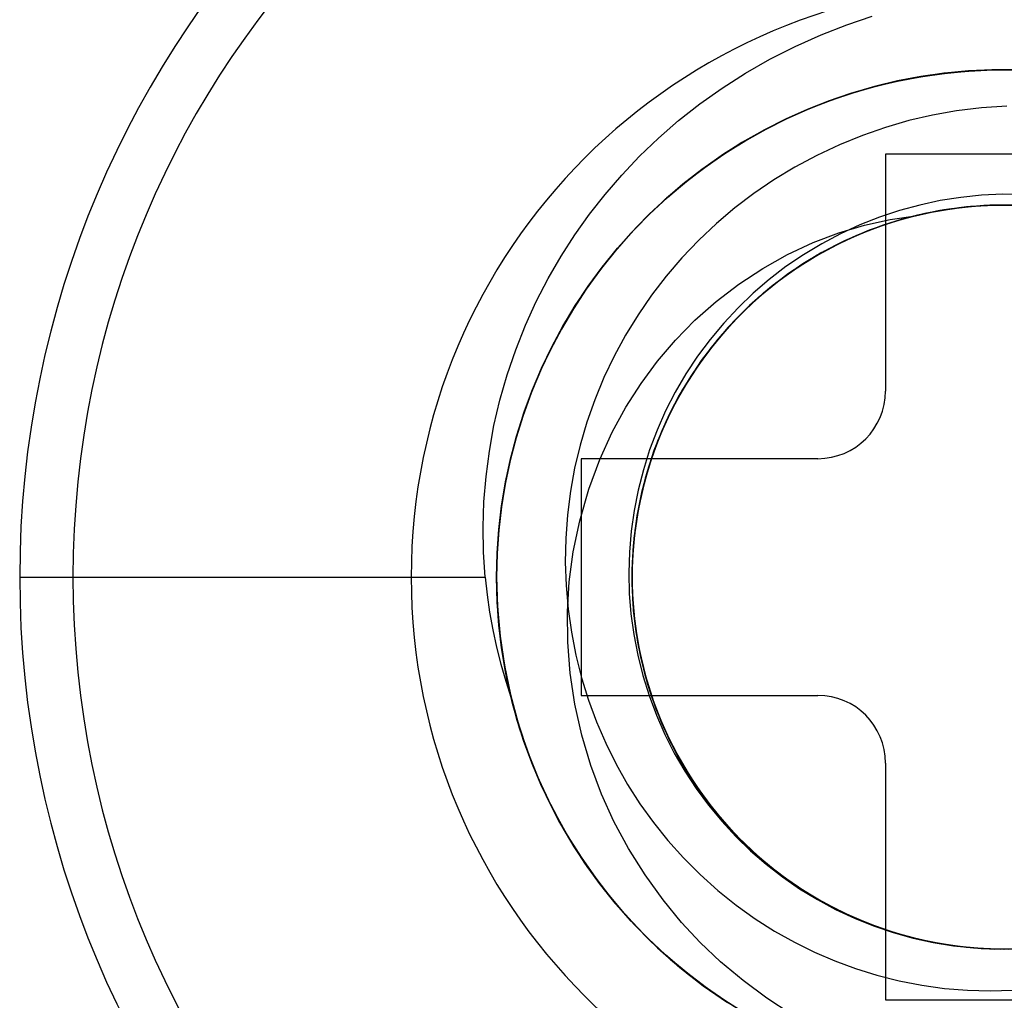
# Model space of a CAD drawing. Header units: millimetres. Extents: x 0 to 93, y -1.2 to 50.
# Tile 119 of 140: x 82.7 to 85.6, y 37.7 to 40.6. Entities that reach past the tile are written whole.
import ezdxf

# ---------------------------------------------------------------- set-up
doc = ezdxf.new("R2010")
doc.units = ezdxf.units.MM
doc.layers.add('MAIN-2', color=7, linetype='Continuous')

msp = doc.modelspace()

# ---------------------------------------------------------------- linework, layer by layer
at = {"layer": 'MAIN-2'}
for p, q in [((85.1358, 40.6329), (85.211, 40.6581)), ((85.0597, 40.6032), (85.1358, 40.6329)), ((84.9834, 40.5691), (85.0597, 40.6032)), ((84.9082, 40.5312), (84.9834, 40.5691)), ((84.8357, 40.49), (84.9082, 40.5312)), ((85.4952, 40.4963), (85.4246, 40.4897)), ((85.4274, 40.4899), (85.4972, 40.4964)), ((85.4288, 40.4899), (85.4996, 40.4963)), ((85.4293, 40.4901), (85.5, 40.4964)), ((85.4322, 40.4903), (85.5021, 40.4965)), ((85.4917, 40.496), (85.5615, 40.4994)), ((85.4928, 40.4959), (85.5629, 40.4994)), ((85.5645, 40.4995), (85.4935, 40.4962)), ((85.5663, 40.4996), (85.4952, 40.4963)), ((85.4966, 40.4961), (85.5669, 40.4994)), ((85.4972, 40.4964), (85.5672, 40.4995)), ((85.4996, 40.4963), (85.5707, 40.4993)), ((85.5, 40.4964), (85.5711, 40.4994)), ((85.5021, 40.4965), (85.572, 40.4995)), ((85.5615, 40.4994), (85.6315, 40.4996)), ((85.5629, 40.4994), (85.6331, 40.4995)), ((85.6356, 40.4994), (85.5645, 40.4995)), ((85.6375, 40.4995), (85.5663, 40.4996)), ((85.5669, 40.4994), (85.6372, 40.4992)), ((85.5672, 40.4995), (85.6372, 40.4994)), ((85.5707, 40.4993), (85.6417, 40.4991)), ((85.5711, 40.4994), (85.6422, 40.499)), ((85.572, 40.4995), (85.6419, 40.4992)), ((84.7666, 40.4458), (84.8357, 40.49)), ((85.2201, 40.451), (85.2887, 40.4672)), ((85.2212, 40.4512), (85.2891, 40.4673)), ((85.2214, 40.4513), (85.2898, 40.4675)), ((85.2254, 40.4522), (85.2936, 40.468)), ((85.3526, 40.4793), (85.2831, 40.466)), ((85.2843, 40.4662), (85.3529, 40.4793)), ((85.2852, 40.4664), (85.3538, 40.4794)), ((85.3547, 40.4798), (85.2855, 40.4667)), ((85.2877, 40.4668), (85.3568, 40.4798)), ((85.2887, 40.4672), (85.3584, 40.4802)), ((85.2891, 40.4673), (85.3579, 40.4802)), ((85.2898, 40.4675), (85.3592, 40.4804)), ((85.2936, 40.468), (85.3626, 40.4807)), ((85.4228, 40.4894), (85.3526, 40.4793)), ((85.3529, 40.4793), (85.4221, 40.4893)), ((85.3538, 40.4794), (85.4231, 40.4893)), ((85.4246, 40.4897), (85.3547, 40.4798)), ((85.3568, 40.4798), (85.4265, 40.4896)), ((85.3579, 40.4802), (85.4274, 40.4899)), ((85.3584, 40.4802), (85.4288, 40.4899)), ((85.3592, 40.4804), (85.4293, 40.4901)), ((85.3626, 40.4807), (85.4322, 40.4903)), ((85.4221, 40.4893), (85.4917, 40.496)), ((85.4935, 40.4962), (85.4228, 40.4894)), ((85.4231, 40.4893), (85.4928, 40.4959)), ((85.4265, 40.4896), (85.4966, 40.4961)), ((84.7007, 40.3988), (84.7666, 40.4458)), ((85.2144, 40.4494), (85.1468, 40.4296)), ((85.1496, 40.4305), (85.2165, 40.4499)), ((85.2173, 40.4504), (85.1501, 40.4309)), ((85.1506, 40.431), (85.2174, 40.4502)), ((85.1525, 40.4316), (85.2201, 40.451)), ((85.1528, 40.4315), (85.2197, 40.4507)), ((85.154, 40.432), (85.2214, 40.4513)), ((85.1543, 40.4321), (85.2212, 40.4512)), ((85.1583, 40.4332), (85.2254, 40.4522)), ((85.2831, 40.466), (85.2144, 40.4494)), ((85.2165, 40.4499), (85.2843, 40.4662)), ((85.2855, 40.4667), (85.2173, 40.4504)), ((85.2174, 40.4502), (85.2852, 40.4664)), ((85.2197, 40.4507), (85.2877, 40.4668)), ((85.0211, 40.3837), (85.0862, 40.4092)), ((85.0224, 40.384), (85.0871, 40.4093)), ((85.0227, 40.3842), (85.0877, 40.4097)), ((85.0236, 40.3845), (85.0885, 40.4099)), ((85.0271, 40.3859), (85.0922, 40.4111)), ((85.1468, 40.4296), (85.0802, 40.4067)), ((85.0837, 40.408), (85.1496, 40.4305)), ((85.1501, 40.4309), (85.0839, 40.4084)), ((85.0848, 40.4087), (85.1506, 40.431)), ((85.0862, 40.4092), (85.1525, 40.4316)), ((85.0871, 40.4093), (85.1528, 40.4315)), ((85.0877, 40.4097), (85.154, 40.432)), ((85.0885, 40.4099), (85.1543, 40.4321)), ((85.0922, 40.4111), (85.1583, 40.4332)), ((84.6382, 40.3494), (84.7007, 40.3988)), ((85.0148, 40.3808), (84.9504, 40.3518)), ((84.9547, 40.3538), (85.0187, 40.3825)), ((85.0188, 40.3828), (84.9548, 40.3542)), ((84.9564, 40.3548), (85.02, 40.3833)), ((84.9573, 40.3551), (85.0211, 40.3837)), ((84.9588, 40.3557), (85.0224, 40.384)), ((84.9589, 40.3558), (85.0227, 40.3842)), ((84.9597, 40.3561), (85.0236, 40.3845)), ((84.9629, 40.3576), (85.0271, 40.3859)), ((85.0802, 40.4067), (85.0148, 40.3808)), ((85.0187, 40.3825), (85.0837, 40.408)), ((85.0839, 40.4084), (85.0188, 40.3828)), ((85.02, 40.3833), (85.0848, 40.4087)), ((85.5341, 40.3872), (85.4604, 40.3782)), ((85.6088, 40.3926), (85.5341, 40.3872)), ((84.9504, 40.3518), (84.8874, 40.3197)), ((84.8918, 40.322), (84.9547, 40.3538)), ((84.9548, 40.3542), (84.8921, 40.3224)), ((84.8939, 40.3233), (84.9564, 40.3548)), ((84.8948, 40.3236), (84.9573, 40.3551)), ((84.8963, 40.3243), (84.9588, 40.3557)), ((84.8964, 40.3244), (84.9589, 40.3558)), ((84.8968, 40.3246), (84.9597, 40.3561)), ((84.8998, 40.3261), (84.9629, 40.3576)), ((85.3886, 40.3656), (85.3187, 40.3495)), ((85.4604, 40.3782), (85.3886, 40.3656)), ((84.5789, 40.2977), (84.6382, 40.3494)), ((84.8302, 40.2872), (84.8918, 40.322)), ((84.8921, 40.3224), (84.8307, 40.2877)), ((84.8328, 40.2888), (84.8939, 40.3233)), ((84.8338, 40.2892), (84.8948, 40.3236)), ((84.8351, 40.2899), (84.8963, 40.3243)), ((84.8352, 40.29), (84.8968, 40.3246)), ((84.8353, 40.2901), (84.8964, 40.3244)), ((84.8379, 40.2916), (84.8998, 40.3261)), ((85.2501, 40.3295), (85.1818, 40.3056)), ((85.3187, 40.3495), (85.2501, 40.3295)), ((84.5229, 40.244), (84.5789, 40.2977)), ((84.8874, 40.3197), (84.8257, 40.2846)), ((85.1818, 40.3056), (85.1136, 40.2778)), ((84.8257, 40.2846), (84.7657, 40.2465)), ((84.7702, 40.2494), (84.8302, 40.2872)), ((84.8307, 40.2877), (84.7708, 40.25)), ((84.7733, 40.2514), (84.8328, 40.2888)), ((84.7743, 40.252), (84.8338, 40.2892)), ((84.775, 40.2524), (84.8352, 40.29)), ((84.7753, 40.2525), (84.8351, 40.2899)), ((84.7757, 40.2528), (84.8353, 40.2901)), ((84.7775, 40.2541), (84.8379, 40.2916)), ((85.1136, 40.2778), (85.0465, 40.2463)), ((84.4703, 40.1886), (84.5229, 40.244)), ((84.7657, 40.2465), (84.7074, 40.2054)), ((84.712, 40.2088), (84.7702, 40.2494)), ((84.7708, 40.25), (84.7126, 40.2094)), ((84.7154, 40.2112), (84.7733, 40.2514)), ((84.7164, 40.2119), (84.775, 40.2524)), ((84.7166, 40.2119), (84.7743, 40.252)), ((84.7171, 40.2122), (84.7753, 40.2525)), ((84.7176, 40.2127), (84.7757, 40.2528)), ((84.7189, 40.2136), (84.7775, 40.2541)), ((85.0465, 40.2463), (84.9817, 40.2117)), ((85.95, 40.25), (85.25, 40.25)), ((85.25, 40.25), (85.25, 40.25)), ((85.25, 40.25), (85.25, 39.55)), ((84.7074, 40.2054), (84.6512, 40.1617)), ((84.6558, 40.1654), (84.712, 40.2088)), ((84.7126, 40.2094), (84.6563, 40.166)), ((84.6593, 40.1682), (84.7154, 40.2112)), ((84.6598, 40.1685), (84.7164, 40.2119)), ((84.6607, 40.1691), (84.7166, 40.2119)), ((84.6608, 40.1691), (84.7171, 40.2122)), ((84.6614, 40.1698), (84.7176, 40.2127)), ((84.6621, 40.1703), (84.7189, 40.2136)), ((84.9817, 40.2117), (84.9198, 40.1745)), ((84.4209, 40.1315), (84.4703, 40.1886)), ((84.6512, 40.1617), (84.5971, 40.1153)), ((84.6018, 40.1195), (84.6558, 40.1654)), ((84.6563, 40.166), (84.6022, 40.12)), ((84.6052, 40.1226), (84.6598, 40.1685)), ((84.6053, 40.1225), (84.6593, 40.1682)), ((84.6065, 40.1234), (84.6608, 40.1691)), ((84.6068, 40.1237), (84.6607, 40.1691)), ((84.607, 40.124), (84.6614, 40.1698)), ((84.6075, 40.1243), (84.6621, 40.1703)), ((84.9198, 40.1745), (84.861, 40.1345)), ((84.3748, 40.0727), (84.4209, 40.1315)), ((84.5501, 40.0711), (84.6018, 40.1195)), ((84.6022, 40.12), (84.5504, 40.0716)), ((84.5531, 40.0742), (84.6052, 40.1226)), ((84.5533, 40.0741), (84.6053, 40.1225)), ((84.5545, 40.0752), (84.6065, 40.1234)), ((84.5547, 40.0756), (84.607, 40.124)), ((84.5548, 40.0755), (84.6068, 40.1237)), ((84.5553, 40.0759), (84.6075, 40.1243)), ((84.861, 40.1345), (84.8047, 40.0914)), ((85.4726, 40.1225), (85.4115, 40.1129)), ((85.5343, 40.1288), (85.4726, 40.1225)), ((85.5967, 40.1317), (85.5343, 40.1288)), ((85.6594, 40.1312), (85.5967, 40.1317)), ((84.5971, 40.1153), (84.5455, 40.0666)), ((84.8047, 40.0914), (84.7503, 40.0451)), ((85.3511, 40.0999), (85.2913, 40.0837)), ((85.4115, 40.1129), (85.3511, 40.0999)), ((85.4449, 40.0887), (85.3665, 40.0748)), ((85.4671, 40.0918), (85.3884, 40.0792)), ((85.4795, 40.0931), (85.4007, 40.0814)), ((85.4893, 40.0943), (85.4104, 40.0835)), ((85.4761, 40.093), (85.4123, 40.0839)), ((85.5017, 40.0956), (85.4227, 40.0856)), ((85.5118, 40.096), (85.4326, 40.0868)), ((85.433, 40.0872), (85.4803, 40.0934)), ((85.5027, 40.0956), (85.4368, 40.0878)), ((85.5242, 40.097), (85.4449, 40.0887)), ((85.5464, 40.0987), (85.4671, 40.0918)), ((85.5403, 40.0983), (85.4761, 40.093)), ((85.5589, 40.0991), (85.4795, 40.0931)), ((85.4803, 40.0934), (85.5278, 40.0976)), ((85.5688, 40.0993), (85.4893, 40.0943)), ((85.5812, 40.0997), (85.5017, 40.0956)), ((85.5688, 40.0993), (85.5027, 40.0956)), ((85.5914, 40.0996), (85.5118, 40.096)), ((85.6038, 40.0996), (85.5242, 40.097)), ((85.5278, 40.0976), (85.5757, 40.0997)), ((85.6047, 40.0999), (85.5403, 40.0983)), ((85.626, 40.0997), (85.5464, 40.0987)), ((85.6385, 40.0993), (85.5589, 40.0991)), ((85.6346, 40.0992), (85.5688, 40.0993)), ((85.6485, 40.0985), (85.5688, 40.0993)), ((85.5757, 40.0997), (85.6236, 40.0997)), ((85.6609, 40.098), (85.5812, 40.0997)), ((85.6711, 40.0975), (85.5914, 40.0996)), ((84.3315, 40.0118), (84.3748, 40.0727)), ((84.5455, 40.0666), (84.4965, 40.0157)), ((84.5504, 40.0716), (84.501, 40.0209)), ((84.501, 40.0206), (84.5501, 40.0711)), ((84.5036, 40.0235), (84.5531, 40.0742)), ((84.5036, 40.0234), (84.5533, 40.0741)), ((84.5048, 40.0247), (84.5547, 40.0756)), ((84.505, 40.0247), (84.5545, 40.0752)), ((84.5051, 40.0249), (84.5548, 40.0755)), ((84.5055, 40.0253), (84.5553, 40.0759)), ((85.2324, 40.0641), (85.1744, 40.0412)), ((85.2913, 40.0837), (85.2324, 40.0641)), ((85.3109, 40.0609), (85.2348, 40.0371)), ((85.3066, 40.0601), (85.243, 40.0403)), ((85.3228, 40.0641), (85.2465, 40.0412)), ((85.3325, 40.067), (85.2561, 40.0447)), ((85.2636, 40.0571), (85.3391, 40.0684)), ((85.3447, 40.0698), (85.2679, 40.0484)), ((85.3543, 40.0719), (85.2773, 40.0515)), ((85.3491, 40.0709), (85.2866, 40.0543)), ((85.3665, 40.0748), (85.2893, 40.0552)), ((85.3714, 40.076), (85.3066, 40.0601)), ((85.3884, 40.0792), (85.3109, 40.0609)), ((85.4007, 40.0814), (85.3228, 40.0641)), ((85.4104, 40.0835), (85.3325, 40.067)), ((85.3391, 40.0684), (85.386, 40.0788)), ((85.4227, 40.0856), (85.3447, 40.0698)), ((85.4123, 40.0839), (85.3491, 40.0709)), ((85.4326, 40.0868), (85.3543, 40.0719)), ((85.4368, 40.0878), (85.3714, 40.076)), ((85.386, 40.0788), (85.433, 40.0872)), ((84.7503, 40.0451), (84.698, 39.9957)), ((85.112, 40.0176), (85.1879, 40.0403)), ((85.1744, 40.0412), (85.1173, 40.0149)), ((85.2348, 40.0371), (85.1606, 40.008)), ((85.225, 40.0339), (85.1645, 40.0098)), ((85.2465, 40.0412), (85.172, 40.013)), ((85.243, 40.0403), (85.1807, 40.0167)), ((85.2561, 40.0447), (85.1814, 40.0169)), ((85.1879, 40.0403), (85.2636, 40.0571)), ((85.2679, 40.0484), (85.1929, 40.0215)), ((85.2773, 40.0515), (85.2021, 40.0255)), ((85.2893, 40.0552), (85.2138, 40.0299)), ((85.2866, 40.0543), (85.225, 40.0339)), ((84.2908, 39.9486), (84.3315, 40.0118)), ((84.4965, 40.0157), (84.4501, 39.9627)), ((84.501, 40.0209), (84.4543, 39.9681)), ((84.4545, 39.968), (84.501, 40.0206)), ((84.4565, 39.9705), (84.5036, 40.0234)), ((84.4567, 39.9707), (84.5036, 40.0235)), ((84.4574, 39.9716), (84.5048, 40.0247)), ((84.4579, 39.9722), (84.5051, 40.0249)), ((84.458, 39.9721), (84.505, 40.0247)), ((84.4585, 39.9726), (84.5055, 40.0253)), ((85.0359, 39.9888), (85.112, 40.0176)), ((85.1173, 40.0149), (85.0616, 39.9855)), ((85.1606, 40.008), (85.0887, 39.9737)), ((85.172, 40.013), (85.0997, 39.9795)), ((85.1645, 40.0098), (85.1054, 39.9823)), ((85.1814, 40.0169), (85.1089, 39.9838)), ((85.1929, 40.0215), (85.12, 39.9893)), ((85.1807, 40.0167), (85.1203, 39.9896)), ((85.2021, 40.0255), (85.1289, 39.994)), ((85.2138, 40.0299), (85.1403, 39.9992)), ((84.4141, 39.918), (84.4585, 39.9726)), ((84.698, 39.9957), (84.6482, 39.9436)), ((84.9607, 39.9538), (85.0359, 39.9888)), ((85.0616, 39.9855), (85.0077, 39.953)), ((85.0887, 39.9737), (85.0195, 39.9342)), ((85.0997, 39.9795), (85.0301, 39.9409)), ((85.1089, 39.9838), (85.0389, 39.9456)), ((85.1054, 39.9823), (85.0482, 39.9515)), ((85.12, 39.9893), (85.0496, 39.952)), ((85.1289, 39.994), (85.0583, 39.9572)), ((85.1203, 39.9896), (85.062, 39.9593)), ((85.1403, 39.9992), (85.0693, 39.9631)), ((84.2528, 39.8828), (84.2908, 39.9486)), ((84.4501, 39.9627), (84.4064, 39.9079)), ((84.4543, 39.9681), (84.4102, 39.9135)), ((84.4107, 39.9136), (84.4545, 39.968)), ((84.4122, 39.9159), (84.4565, 39.9705)), ((84.4125, 39.9161), (84.4567, 39.9707)), ((84.4129, 39.9168), (84.4574, 39.9716)), ((84.4134, 39.9175), (84.4579, 39.9722)), ((84.4137, 39.9176), (84.458, 39.9721)), ((84.6482, 39.9436), (84.6015, 39.8894)), ((84.8871, 39.9127), (84.9607, 39.9538)), ((85.0077, 39.953), (84.9558, 39.9178)), ((85.0389, 39.9456), (84.9718, 39.9026)), ((85.0496, 39.952), (84.982, 39.9097)), ((85.0583, 39.9572), (84.9905, 39.9153)), ((85.0482, 39.9515), (84.9931, 39.9174)), ((85.0693, 39.9631), (85.0009, 39.9221)), ((85.062, 39.9593), (85.0059, 39.9257)), ((84.3708, 39.8596), (84.4122, 39.9159)), ((84.3711, 39.8597), (84.4125, 39.9161)), ((84.3714, 39.8604), (84.4129, 39.9168)), ((84.3718, 39.8611), (84.4134, 39.9175)), ((84.3722, 39.8612), (84.4137, 39.9176)), ((84.3726, 39.8618), (84.4141, 39.918)), ((84.9558, 39.9178), (84.9063, 39.8799)), ((84.9905, 39.9153), (84.9259, 39.8687)), ((85.0009, 39.9221), (84.9357, 39.8762)), ((84.9931, 39.9174), (84.9401, 39.8801)), ((85.0059, 39.9257), (84.952, 39.8888)), ((85.0195, 39.9342), (84.9534, 39.8899)), ((85.0301, 39.9409), (84.9636, 39.8971)), ((84.4064, 39.9079), (84.3654, 39.8514)), ((84.4102, 39.9135), (84.369, 39.8571)), ((84.3695, 39.8573), (84.4107, 39.9136)), ((84.6015, 39.8894), (84.5582, 39.8333)), ((84.8162, 39.8661), (84.8871, 39.9127)), ((84.9534, 39.8899), (84.8907, 39.8407)), ((84.952, 39.8888), (84.9002, 39.8486)), ((84.9636, 39.8971), (84.9004, 39.8486)), ((84.9718, 39.9026), (84.9081, 39.8548)), ((84.982, 39.9097), (84.9177, 39.8627)), ((84.2176, 39.8147), (84.2528, 39.8828)), ((84.369, 39.8571), (84.3305, 39.799)), ((84.331, 39.7993), (84.3695, 39.8573)), ((84.3322, 39.8017), (84.3708, 39.8596)), ((84.3325, 39.8016), (84.3711, 39.8597)), ((84.3328, 39.8024), (84.3714, 39.8604)), ((84.3331, 39.8031), (84.3718, 39.8611)), ((84.3334, 39.803), (84.3722, 39.8612)), ((84.3339, 39.8039), (84.3726, 39.8618)), ((84.7492, 39.8148), (84.8162, 39.8661)), ((84.9177, 39.8627), (84.857, 39.8112)), ((84.9063, 39.8799), (84.8591, 39.8394)), ((84.9259, 39.8687), (84.8647, 39.8176)), ((84.9357, 39.8762), (84.8739, 39.8259)), ((84.9401, 39.8801), (84.8894, 39.8396)), ((84.3654, 39.8514), (84.3272, 39.7932)), ((84.5582, 39.8333), (84.5183, 39.7754)), ((84.8591, 39.8394), (84.8142, 39.7963)), ((84.8907, 39.8407), (84.8318, 39.7871)), ((84.9004, 39.8486), (84.8409, 39.7956)), ((84.8894, 39.8396), (84.8411, 39.7962)), ((84.9081, 39.8548), (84.8479, 39.8026)), ((84.9002, 39.8486), (84.8507, 39.8052)), ((84.1855, 39.7444), (84.2176, 39.8147)), ((84.3305, 39.799), (84.2948, 39.7392)), ((84.2953, 39.7395), (84.331, 39.7993)), ((84.2964, 39.7419), (84.3322, 39.8017)), ((84.2966, 39.7417), (84.3325, 39.8016)), ((84.297, 39.7426), (84.3328, 39.8024)), ((84.2972, 39.7432), (84.3331, 39.8031)), ((84.2973, 39.743), (84.3334, 39.803)), ((84.298, 39.7442), (84.3339, 39.8039)), ((84.6867, 39.7594), (84.7492, 39.8148)), ((84.8479, 39.8026), (84.7918, 39.7462)), ((84.857, 39.8112), (84.8004, 39.7552)), ((84.8507, 39.8052), (84.8038, 39.7589)), ((84.8647, 39.8176), (84.8074, 39.7622)), ((84.8739, 39.8259), (84.8159, 39.7713)), ((84.3272, 39.7932), (84.2917, 39.7333)), ((84.5183, 39.7754), (84.4816, 39.7155)), ((84.8159, 39.7713), (84.7621, 39.7126)), ((84.8142, 39.7963), (84.7716, 39.7507)), ((84.8318, 39.7871), (84.777, 39.7293)), ((84.8409, 39.7956), (84.7853, 39.7385)), ((84.8411, 39.7962), (84.7953, 39.7498)), ((84.1568, 39.672), (84.1855, 39.7444)), ((84.2622, 39.6779), (84.2953, 39.7395)), ((84.2632, 39.6802), (84.2964, 39.7419)), ((84.2634, 39.68), (84.2966, 39.7417)), ((84.2638, 39.6808), (84.297, 39.7426)), ((84.264, 39.6812), (84.2973, 39.743)), ((84.2641, 39.6815), (84.2972, 39.7432)), ((84.2647, 39.6827), (84.298, 39.7442)), ((84.6289, 39.7003), (84.6867, 39.7594)), ((84.7716, 39.7507), (84.7316, 39.7027)), ((84.7918, 39.7462), (84.74, 39.6857)), ((84.8004, 39.7552), (84.7479, 39.6953)), ((84.7953, 39.7498), (84.7522, 39.7006)), ((84.8074, 39.7622), (84.7542, 39.703)), ((84.8038, 39.7589), (84.76, 39.7101)), ((84.2917, 39.7333), (84.259, 39.6717)), ((84.2948, 39.7392), (84.2619, 39.6778)), ((84.4816, 39.7155), (84.4479, 39.6534)), ((84.7621, 39.7126), (84.7127, 39.6501)), ((84.777, 39.7293), (84.7264, 39.6677)), ((84.7853, 39.7385), (84.7339, 39.6775)), ((84.2334, 39.6176), (84.264, 39.6812)), ((84.2336, 39.6181), (84.2641, 39.6815)), ((84.2342, 39.6194), (84.2647, 39.6827)), ((84.5758, 39.6379), (84.6289, 39.7003)), ((84.74, 39.6857), (84.6927, 39.6216)), ((84.7316, 39.7027), (84.6942, 39.6526)), ((84.7479, 39.6953), (84.6999, 39.6317)), ((84.7542, 39.703), (84.7054, 39.64)), ((84.7522, 39.7006), (84.7119, 39.6487)), ((84.76, 39.7101), (84.7194, 39.6591)), ((84.1315, 39.5981), (84.1568, 39.672)), ((84.259, 39.6717), (84.2291, 39.6085)), ((84.2619, 39.6778), (84.2318, 39.6147)), ((84.2319, 39.6146), (84.2622, 39.6779)), ((84.2328, 39.6166), (84.2632, 39.6802)), ((84.2329, 39.6166), (84.2634, 39.68)), ((84.2333, 39.6171), (84.2638, 39.6808)), ((84.4479, 39.6534), (84.4175, 39.5895)), ((84.6942, 39.6526), (84.6597, 39.6005)), ((84.7264, 39.6677), (84.6803, 39.6027)), ((84.7194, 39.6591), (84.6821, 39.6058)), ((84.7339, 39.6775), (84.6871, 39.6131)), ((84.5271, 39.5721), (84.5758, 39.6379)), ((84.6999, 39.6317), (84.6566, 39.5648)), ((84.7054, 39.64), (84.6614, 39.5736)), ((84.7127, 39.6501), (84.6681, 39.5842)), ((84.7119, 39.6487), (84.6745, 39.5942)), ((84.11, 39.5232), (84.1315, 39.5981)), ((84.2291, 39.6085), (84.2022, 39.5439)), ((84.2045, 39.5498), (84.2319, 39.6146)), ((84.2318, 39.6147), (84.2046, 39.5502)), ((84.2052, 39.5513), (84.2328, 39.6166)), ((84.2054, 39.5516), (84.2329, 39.6166)), ((84.2056, 39.5519), (84.2333, 39.6171)), ((84.2058, 39.5525), (84.2334, 39.6176)), ((84.2061, 39.5531), (84.2336, 39.6181)), ((84.2066, 39.5545), (84.2342, 39.6194)), ((84.6597, 39.6005), (84.6283, 39.5466)), ((84.6803, 39.6027), (84.639, 39.5345)), ((84.6745, 39.5942), (84.6404, 39.5375)), ((84.6871, 39.6131), (84.6449, 39.5455)), ((84.6821, 39.6058), (84.6479, 39.5505)), ((84.6927, 39.6216), (84.6502, 39.5542)), ((84.4175, 39.5895), (84.3904, 39.5241)), ((84.4825, 39.5026), (84.5271, 39.5721)), ((84.6566, 39.5648), (84.6181, 39.495)), ((84.6614, 39.5736), (84.6225, 39.5042)), ((84.6681, 39.5842), (84.6284, 39.5151)), ((84.2022, 39.5439), (84.1783, 39.4781)), ((84.1802, 39.4836), (84.2045, 39.5498)), ((84.2046, 39.5502), (84.1803, 39.4843)), ((84.1806, 39.4847), (84.2052, 39.5513)), ((84.1809, 39.4853), (84.2054, 39.5516)), ((84.181, 39.4854), (84.2056, 39.5519)), ((84.1812, 39.486), (84.2058, 39.5525)), ((84.1815, 39.4868), (84.2061, 39.5531)), ((84.182, 39.4881), (84.2066, 39.5545)), ((84.6283, 39.5466), (84.5999, 39.4912)), ((84.6449, 39.5455), (84.6079, 39.475)), ((84.6404, 39.5375), (84.6097, 39.4786)), ((84.6502, 39.5542), (84.6126, 39.4839)), ((84.6479, 39.5505), (84.6169, 39.4931)), ((85.25, 39.55), (85.25, 39.55)), ((84.0924, 39.4479), (84.11, 39.5232)), ((84.3904, 39.5241), (84.3669, 39.4577)), ((84.6284, 39.5151), (84.5937, 39.4434)), ((84.639, 39.5345), (84.6026, 39.4636)), ((84.1783, 39.4781), (84.1576, 39.4115)), ((84.159, 39.4163), (84.1802, 39.4836)), ((84.1592, 39.4169), (84.1806, 39.4847)), ((84.1803, 39.4843), (84.1592, 39.4171)), ((84.1595, 39.4178), (84.1809, 39.4853)), ((84.1596, 39.4179), (84.181, 39.4854)), ((84.1598, 39.4183), (84.1812, 39.486)), ((84.1601, 39.4194), (84.1815, 39.4868)), ((84.1605, 39.4205), (84.182, 39.4881)), ((84.4418, 39.4285), (84.4825, 39.5026)), ((84.5999, 39.4912), (84.5747, 39.4343)), ((84.6126, 39.4839), (84.5801, 39.4111)), ((84.6097, 39.4786), (84.5826, 39.418)), ((84.6181, 39.495), (84.5847, 39.4226)), ((84.6225, 39.5042), (84.5887, 39.432)), ((84.6169, 39.4931), (84.5894, 39.4341)), ((84.3669, 39.4577), (84.347, 39.3904)), ((84.6026, 39.4636), (84.5716, 39.3903)), ((84.6079, 39.475), (84.5761, 39.402)), ((84.0787, 39.3726), (84.0924, 39.4479)), ((84.1419, 39.351), (84.1601, 39.4194)), ((84.1422, 39.3519), (84.1605, 39.4205)), ((84.4052, 39.3478), (84.4418, 39.4285)), ((84.5747, 39.4343), (84.5527, 39.3761)), ((84.5847, 39.4226), (84.5567, 39.3481)), ((84.5887, 39.432), (84.5602, 39.3576)), ((84.5937, 39.4434), (84.5643, 39.3693)), ((84.5894, 39.4341), (84.5654, 39.3737)), ((84.1576, 39.4115), (84.1401, 39.3441)), ((84.141, 39.348), (84.159, 39.4163)), ((84.1411, 39.3482), (84.1592, 39.4169)), ((84.1592, 39.4171), (84.1412, 39.3489)), ((84.1413, 39.3494), (84.1595, 39.4178)), ((84.1415, 39.3496), (84.1596, 39.4179)), ((84.1416, 39.3496), (84.1598, 39.4183)), ((84.347, 39.3904), (84.3309, 39.3224)), ((84.5716, 39.3903), (84.5461, 39.3149)), ((84.5761, 39.402), (84.5498, 39.3268)), ((84.5801, 39.4111), (84.5529, 39.3362)), ((84.5826, 39.418), (84.5592, 39.3559)), ((84.0689, 39.2973), (84.0787, 39.3726)), ((84.5527, 39.3761), (84.534, 39.3169)), ((84.5643, 39.3693), (84.5402, 39.2933)), ((84.5654, 39.3737), (84.5452, 39.3121)), ((84.1401, 39.3441), (84.1258, 39.276)), ((84.1263, 39.279), (84.1411, 39.3482)), ((84.1263, 39.279), (84.141, 39.348)), ((84.1412, 39.3489), (84.1264, 39.28)), ((84.1265, 39.2802), (84.1413, 39.3494)), ((84.1266, 39.2806), (84.1415, 39.3496)), ((84.1267, 39.2803), (84.1416, 39.3496)), ((84.1269, 39.2818), (84.1419, 39.351)), ((84.1271, 39.2824), (84.1422, 39.3519)), ((85.05, 39.35), (84.35, 39.35)), ((84.35, 39.35), (84.35, 39.35)), ((84.35, 39.35), (84.35, 38.65)), ((84.373, 39.2594), (84.4052, 39.3478)), ((84.5529, 39.3362), (84.5312, 39.2596)), ((84.5567, 39.3481), (84.5341, 39.2717)), ((84.5602, 39.3576), (84.537, 39.2813)), ((84.5592, 39.3559), (84.5397, 39.2927)), ((85.05, 39.35), (85.05, 39.35)), ((84.3309, 39.3224), (84.3184, 39.2536)), ((84.534, 39.3169), (84.5186, 39.2569)), ((84.5461, 39.3149), (84.5262, 39.2378)), ((84.5452, 39.3121), (84.5287, 39.2495)), ((84.5498, 39.3268), (84.5291, 39.2499)), ((84.0628, 39.2222), (84.0689, 39.2973)), ((84.1258, 39.276), (84.1147, 39.2074)), ((84.1264, 39.28), (84.1148, 39.2104)), ((84.1149, 39.2093), (84.1263, 39.279)), ((84.1149, 39.2096), (84.1263, 39.279)), ((84.115, 39.211), (84.1266, 39.2806)), ((84.115, 39.2105), (84.1265, 39.2802)), ((84.1151, 39.2105), (84.1267, 39.2803)), ((84.1152, 39.2119), (84.1269, 39.2818)), ((84.1154, 39.2123), (84.1271, 39.2824)), ((84.537, 39.2813), (84.5194, 39.2036)), ((84.5402, 39.2933), (84.5216, 39.2158)), ((84.5397, 39.2927), (84.5242, 39.2286)), ((84.3184, 39.2536), (84.3097, 39.1841)), ((84.3464, 39.1666), (84.373, 39.2594)), ((84.5186, 39.2569), (84.5066, 39.1963)), ((84.5291, 39.2499), (84.5139, 39.1717)), ((84.5312, 39.2596), (84.5151, 39.1816)), ((84.5287, 39.2495), (84.516, 39.1861)), ((84.5341, 39.2717), (84.5173, 39.1939)), ((84.0604, 39.1475), (84.0628, 39.2222)), ((84.5216, 39.2158), (84.5087, 39.1372)), ((84.5262, 39.2378), (84.5119, 39.1594)), ((84.5242, 39.2286), (84.5125, 39.1637)), ((84.1148, 39.2104), (84.1066, 39.1405)), ((84.1067, 39.1395), (84.1149, 39.2093)), ((84.1147, 39.2074), (84.1067, 39.1384)), ((84.1068, 39.1416), (84.1152, 39.2119)), ((84.1068, 39.1409), (84.115, 39.211)), ((84.1068, 39.1404), (84.1151, 39.2105)), ((84.1068, 39.1404), (84.115, 39.2105)), ((84.1068, 39.1398), (84.1149, 39.2096)), ((84.107, 39.1418), (84.1154, 39.2123)), ((84.5066, 39.1963), (84.498, 39.1353)), ((84.5173, 39.1939), (84.5062, 39.115)), ((84.5194, 39.2036), (84.5074, 39.1248)), ((84.3097, 39.1841), (84.3046, 39.1142)), ((84.3268, 39.0746), (84.3464, 39.1666)), ((84.5119, 39.1594), (84.5033, 39.0802)), ((84.5139, 39.1717), (84.5043, 39.0925)), ((84.5125, 39.1637), (84.5046, 39.0983)), ((84.5151, 39.1816), (84.5048, 39.1026)), ((84.516, 39.1861), (84.507, 39.1219)), ((84.0616, 39.0734), (84.0604, 39.1475)), ((84.1066, 39.1405), (84.1016, 39.0703)), ((84.1018, 39.0709), (84.1068, 39.1416)), ((84.1018, 39.0705), (84.1068, 39.1409)), ((84.1018, 39.0697), (84.1067, 39.1395)), ((84.1019, 39.071), (84.107, 39.1418)), ((84.1019, 39.0702), (84.1068, 39.1404)), ((84.1019, 39.0702), (84.1068, 39.1404)), ((84.1067, 39.1384), (84.1019, 39.0692)), ((84.102, 39.0699), (84.1068, 39.1398)), ((84.498, 39.1353), (84.4927, 39.074)), ((84.5087, 39.1372), (84.5015, 39.0579)), ((84.3046, 39.1142), (84.3032, 39.0443)), ((84.5048, 39.1026), (84.5004, 39.0231)), ((84.5062, 39.115), (84.5009, 39.0355)), ((84.5074, 39.1248), (84.501, 39.0454)), ((84.507, 39.1219), (84.5017, 39.0571)), ((84.0664, 39), (84.0616, 39.0734)), ((84.1016, 39.0703), (84.1, 39)), ((84.1001, 39), (84.1018, 39.0709)), ((84.1002, 39), (84.1018, 39.0705)), ((84.1002, 39), (84.1019, 39.0702)), ((84.1003, 39), (84.1019, 39.071)), ((84.1003, 39), (84.1019, 39.0702)), ((84.1004, 39), (84.102, 39.0699)), ((84.3147, 38.9857), (84.3268, 39.0746)), ((84.4927, 39.074), (84.4909, 39.0129)), ((84.5043, 39.0925), (84.5004, 39.0129)), ((84.5033, 39.0802), (84.5004, 39.0005)), ((84.5046, 39.0983), (84.5007, 39.0328)), ((84.1002, 39), (84.1018, 39.0697)), ((84.1019, 39.0692), (84.1002, 39)), ((84.3032, 39.0443), (84.3055, 38.9746)), ((84.5017, 39.0571), (84.5002, 38.992)), ((84.5015, 39.0579), (84.5003, 38.9783)), ((84.501, 39.0454), (84.5005, 38.9658)), ((84.4909, 39.0129), (84.4924, 38.9518)), ((84.5004, 39.0231), (84.5018, 38.9434)), ((84.5004, 39.0129), (84.5022, 38.9333)), ((84.5007, 39.0328), (84.5005, 38.9674)), ((84.5009, 39.0355), (84.5013, 38.9558)), ((82.69, 39), (84.0664, 39)), ((82.69, 39), (82.69, 39)), ((84.0664, 39), (84.072, 38.9478)), ((84.1, 39), (84.1026, 38.9124)), ((84.1, 39), (84.1, 39)), ((84.1, 39), (84.1, 39)), ((84.1018, 38.9305), (84.1001, 39)), ((84.1002, 39), (84.1016, 38.9332)), ((84.1018, 38.93), (84.1002, 39)), ((84.1019, 38.93), (84.1002, 39)), ((84.1021, 38.9262), (84.1002, 39)), ((84.1019, 38.9303), (84.1003, 39)), ((84.1023, 38.9245), (84.1003, 39)), ((84.1021, 38.9284), (84.1004, 39)), ((84.3095, 38.8977), (84.3147, 38.9857)), ((84.5002, 38.992), (84.5026, 38.9267)), ((84.5004, 39.0005), (84.5032, 38.9209)), ((84.3055, 38.9746), (84.3115, 38.9054)), ((84.5003, 38.9783), (84.5049, 38.8988)), ((84.5005, 38.9674), (84.5043, 38.9025)), ((84.5005, 38.9658), (84.5059, 38.8864)), ((84.5013, 38.9558), (84.5074, 38.8764)), ((84.072, 38.9478), (84.0794, 38.8958)), ((84.1016, 38.9332), (84.1061, 38.8663)), ((84.1067, 38.8609), (84.1018, 38.9305)), ((84.1067, 38.86), (84.1018, 38.93)), ((84.1068, 38.8606), (84.1019, 38.9303)), ((84.1068, 38.86), (84.1019, 38.93)), ((84.1071, 38.857), (84.1021, 38.9284)), ((84.1075, 38.8524), (84.1021, 38.9262)), ((84.1079, 38.8491), (84.1023, 38.9245)), ((84.4924, 38.9518), (84.4973, 38.8908)), ((84.5018, 38.9434), (84.5089, 38.864)), ((84.5022, 38.9333), (84.5098, 38.854)), ((84.5026, 38.9267), (84.5088, 38.8615)), ((84.0794, 38.8958), (84.0886, 38.8441)), ((84.1026, 38.9124), (84.1102, 38.825)), ((84.3105, 38.8079), (84.3095, 38.8977)), ((84.3115, 38.9054), (84.3212, 38.8369)), ((84.5032, 38.9209), (84.5117, 38.8416)), ((84.5043, 38.9025), (84.512, 38.8381)), ((84.5049, 38.8988), (84.5152, 38.8198)), ((84.1061, 38.8663), (84.1135, 38.7996)), ((84.4973, 38.8908), (84.5057, 38.8298)), ((84.5059, 38.8864), (84.5172, 38.8075)), ((84.5074, 38.8764), (84.5191, 38.7975)), ((84.0886, 38.8441), (84.0997, 38.7929)), ((84.1148, 38.7914), (84.1067, 38.8609)), ((84.1149, 38.7903), (84.1067, 38.86)), ((84.1149, 38.7911), (84.1068, 38.8606)), ((84.115, 38.7904), (84.1068, 38.86)), ((84.1156, 38.7858), (84.1071, 38.857)), ((84.1166, 38.7788), (84.1075, 38.8524)), ((84.1174, 38.7742), (84.1079, 38.8491)), ((84.3212, 38.8369), (84.3345, 38.769)), ((84.5088, 38.8615), (84.519, 38.7966)), ((84.5089, 38.864), (84.5216, 38.7854)), ((84.5098, 38.854), (84.5232, 38.7755)), ((84.5117, 38.8416), (84.5258, 38.7633)), ((84.512, 38.8381), (84.5235, 38.7742)), ((84.1102, 38.825), (84.123, 38.7383)), ((84.3177, 38.7162), (84.3105, 38.8079)), ((84.5057, 38.8298), (84.5174, 38.7691)), ((84.5152, 38.8198), (84.5312, 38.7417)), ((84.0997, 38.7929), (84.1125, 38.7421)), ((84.1135, 38.7996), (84.124, 38.7331)), ((84.1262, 38.7223), (84.1148, 38.7914)), ((84.1263, 38.7219), (84.1149, 38.7911)), ((84.1263, 38.7209), (84.1149, 38.7903)), ((84.1265, 38.7211), (84.115, 38.7904)), ((84.1275, 38.7151), (84.1156, 38.7858)), ((84.1294, 38.7055), (84.1166, 38.7788)), ((84.5172, 38.8075), (84.5341, 38.7297)), ((84.519, 38.7966), (84.5331, 38.7323)), ((84.5191, 38.7975), (84.5365, 38.7198)), ((84.5216, 38.7854), (84.5399, 38.7078)), ((84.1306, 38.6997), (84.1174, 38.7742)), ((84.3345, 38.769), (84.3514, 38.7021)), ((84.5174, 38.7691), (84.5325, 38.7088)), ((84.5232, 38.7755), (84.5423, 38.6982)), ((84.5235, 38.7742), (84.5389, 38.7107)), ((84.5258, 38.7633), (84.5457, 38.6861)), ((84.1125, 38.7421), (84.127, 38.6918)), ((84.123, 38.7383), (84.1408, 38.6525)), ((84.124, 38.7331), (84.1376, 38.6669)), ((84.1409, 38.6535), (84.1262, 38.7223)), ((84.1409, 38.6532), (84.1263, 38.7219)), ((84.141, 38.652), (84.1263, 38.7209)), ((84.1411, 38.6524), (84.1265, 38.7211)), ((84.5312, 38.7417), (84.5527, 38.665)), ((84.5331, 38.7323), (84.5512, 38.6688)), ((84.5341, 38.7297), (84.5566, 38.6532)), ((84.127, 38.6918), (84.1433, 38.642)), ((84.1428, 38.6449), (84.1275, 38.7151)), ((84.1458, 38.6328), (84.1294, 38.7055)), ((84.1475, 38.6261), (84.1306, 38.6997)), ((84.3316, 38.6238), (84.3177, 38.7162)), ((84.3514, 38.7021), (84.3719, 38.6362)), ((84.5325, 38.7088), (84.5509, 38.6494)), ((84.5365, 38.7198), (84.5594, 38.6435)), ((84.5389, 38.7107), (84.5581, 38.6479)), ((84.5399, 38.7078), (84.5637, 38.6318)), ((84.5423, 38.6982), (84.5671, 38.6225)), ((84.1376, 38.6669), (84.1542, 38.6013)), ((84.5457, 38.6861), (84.5713, 38.6107)), ((84.5512, 38.6688), (84.5729, 38.6066)), ((84.5527, 38.665), (84.5796, 38.59)), ((84.1408, 38.6525), (84.1636, 38.5679)), ((84.1587, 38.5854), (84.1409, 38.6535)), ((84.1588, 38.585), (84.1409, 38.6532)), ((84.159, 38.584), (84.141, 38.652)), ((84.1589, 38.5845), (84.1411, 38.6524)), ((84.1614, 38.5757), (84.1428, 38.6449)), ((84.35, 38.65), (84.35, 38.65)), ((84.35, 38.65), (85.05, 38.65)), ((84.3719, 38.6362), (84.3958, 38.5716)), ((84.5509, 38.6494), (84.5726, 38.5913)), ((84.5566, 38.6532), (84.5844, 38.5785)), ((84.5581, 38.6479), (84.581, 38.5862)), ((84.5594, 38.6435), (84.5879, 38.5691)), ((85.05, 38.65), (85.05, 38.65)), ((84.1659, 38.5609), (84.1458, 38.6328)), ((84.1681, 38.5536), (84.1475, 38.6261)), ((84.3522, 38.5322), (84.3316, 38.6238)), ((84.5637, 38.6318), (84.5929, 38.5577)), ((84.5671, 38.6225), (84.5972, 38.5487)), ((84.5713, 38.6107), (84.6023, 38.5374)), ((84.5729, 38.6066), (84.5983, 38.5459)), ((84.1542, 38.6013), (84.1737, 38.5365)), ((84.1798, 38.5182), (84.1587, 38.5854)), ((84.18, 38.5175), (84.1588, 38.585)), ((84.1799, 38.5176), (84.1589, 38.5845)), ((84.18, 38.5169), (84.159, 38.584)), ((84.1832, 38.5077), (84.1614, 38.5757)), ((84.5726, 38.5913), (84.5975, 38.5346)), ((84.5796, 38.59), (84.6118, 38.5171)), ((84.581, 38.5862), (84.6075, 38.5261)), ((84.5844, 38.5785), (84.6175, 38.506)), ((84.1636, 38.5679), (84.1913, 38.4846)), ((84.1896, 38.49), (84.1659, 38.5609)), ((84.1923, 38.4824), (84.1681, 38.5536)), ((84.3958, 38.5716), (84.4231, 38.5084)), ((84.5879, 38.5691), (84.6218, 38.4971)), ((84.5929, 38.5577), (84.6275, 38.486)), ((84.5972, 38.5487), (84.6326, 38.4773)), ((84.5983, 38.5459), (84.6271, 38.487)), ((84.1737, 38.5365), (84.196, 38.4727)), ((84.204, 38.4521), (84.1798, 38.5182)), ((84.204, 38.4518), (84.1799, 38.5176)), ((84.2045, 38.4507), (84.18, 38.5175)), ((84.2042, 38.451), (84.18, 38.5169)), ((84.3786, 38.4432), (84.3522, 38.5322)), ((84.5975, 38.5346), (84.6255, 38.4795)), ((84.6023, 38.5374), (84.6385, 38.4664)), ((84.6075, 38.5261), (84.6374, 38.4678)), ((84.6118, 38.5171), (84.6493, 38.4468)), ((84.2082, 38.4412), (84.1832, 38.5077)), ((84.2168, 38.4203), (84.1896, 38.49)), ((84.4231, 38.5084), (84.4538, 38.4468)), ((84.6175, 38.506), (84.6557, 38.4361)), ((84.6218, 38.4971), (84.6609, 38.4277)), ((84.1913, 38.4846), (84.224, 38.4029)), ((84.2198, 38.4129), (84.1923, 38.4824)), ((84.196, 38.4727), (84.2212, 38.4102)), ((84.6255, 38.4795), (84.6565, 38.4262)), ((84.6271, 38.487), (84.6593, 38.4301)), ((84.6275, 38.486), (84.6673, 38.417)), ((84.6326, 38.4773), (84.673, 38.4086)), ((84.6374, 38.4678), (84.6706, 38.4115)), ((84.6385, 38.4664), (84.6797, 38.3982)), ((84.2311, 38.3873), (84.204, 38.4521)), ((84.231, 38.3873), (84.204, 38.4518)), ((84.2313, 38.3865), (84.2042, 38.451)), ((84.2322, 38.385), (84.2045, 38.4507)), ((84.2361, 38.3762), (84.2082, 38.4412)), ((84.4102, 38.3584), (84.3786, 38.4432)), ((84.4538, 38.4468), (84.4875, 38.3871)), ((84.6493, 38.4468), (84.6918, 38.3795)), ((84.6557, 38.4361), (84.6989, 38.3692)), ((84.6593, 38.4301), (84.6947, 38.3754)), ((85.25, 38.45), (85.25, 38.45)), ((85.25, 38.45), (85.25, 37.75)), ((84.2474, 38.3521), (84.2168, 38.4203)), ((84.2506, 38.3452), (84.2198, 38.4129)), ((84.2212, 38.4102), (84.2491, 38.3489)), ((84.224, 38.4029), (84.2614, 38.3232)), ((84.6565, 38.4262), (84.6902, 38.3747)), ((84.6609, 38.4277), (84.7049, 38.3613)), ((84.6673, 38.417), (84.7121, 38.3511)), ((84.6706, 38.4115), (84.7073, 38.3573)), ((84.673, 38.4086), (84.7182, 38.3429)), ((84.261, 38.3243), (84.231, 38.3873)), ((84.2612, 38.324), (84.2311, 38.3873)), ((84.2614, 38.3235), (84.2313, 38.3865)), ((84.263, 38.3207), (84.2322, 38.385)), ((84.267, 38.3129), (84.2361, 38.3762)), ((84.4875, 38.3871), (84.5241, 38.3296)), ((84.6797, 38.3982), (84.7257, 38.3331)), ((84.6902, 38.3747), (84.7267, 38.3253)), ((84.6918, 38.3795), (84.7391, 38.3155)), ((84.6947, 38.3754), (84.7332, 38.3229)), ((84.2813, 38.2855), (84.2474, 38.3521)), ((84.2491, 38.3489), (84.2797, 38.2889)), ((84.2845, 38.2796), (84.2506, 38.3452)), ((84.4471, 38.2773), (84.4102, 38.3584)), ((84.6989, 38.3692), (84.7469, 38.3056)), ((84.7049, 38.3613), (84.7536, 38.2981)), ((84.7073, 38.3573), (84.7471, 38.3055)), ((84.7121, 38.3511), (84.7615, 38.2886)), ((84.7182, 38.3429), (84.7679, 38.2807)), ((84.2937, 38.2629), (84.261, 38.3243)), ((84.294, 38.2625), (84.2612, 38.324)), ((84.2942, 38.262), (84.2614, 38.3235)), ((84.2614, 38.3232), (84.3033, 38.2459)), ((84.2967, 38.258), (84.263, 38.3207)), ((84.3007, 38.2512), (84.267, 38.3129)), ((84.5241, 38.3296), (84.5638, 38.2742)), ((84.7257, 38.3331), (84.7762, 38.2714)), ((84.7267, 38.3253), (84.7656, 38.2781)), ((84.7332, 38.3229), (84.7747, 38.2728)), ((84.7391, 38.3155), (84.7911, 38.255)), ((84.2797, 38.2889), (84.3129, 38.2303)), ((84.3185, 38.2209), (84.2813, 38.2855)), ((84.7469, 38.3056), (84.7994, 38.2458)), ((84.7471, 38.3055), (84.7898, 38.2562)), ((84.7536, 38.2981), (84.8066, 38.2386)), ((84.7615, 38.2886), (84.8153, 38.2298)), ((84.3214, 38.2159), (84.2845, 38.2796)), ((84.3293, 38.2032), (84.2937, 38.2629)), ((84.3295, 38.2028), (84.294, 38.2625)), ((84.3299, 38.2022), (84.2942, 38.262)), ((84.3332, 38.1972), (84.2967, 38.258)), ((84.4902, 38.1978), (84.4471, 38.2773)), ((84.5638, 38.2742), (84.6066, 38.2209)), ((84.7656, 38.2781), (84.807, 38.2333)), ((84.7679, 38.2807), (84.8221, 38.2223)), ((84.7747, 38.2728), (84.819, 38.2254)), ((84.7762, 38.2714), (84.831, 38.2136)), ((84.7898, 38.2562), (84.8348, 38.2099)), ((84.7911, 38.255), (84.8472, 38.1985)), ((84.3372, 38.1912), (84.3007, 38.2512)), ((84.3033, 38.2459), (84.3497, 38.1713)), ((84.3129, 38.2303), (84.3488, 38.1732)), ((84.7994, 38.2458), (84.8562, 38.19)), ((84.8066, 38.2386), (84.8637, 38.1831)), ((84.807, 38.2333), (84.8508, 38.1909)), ((84.8153, 38.2298), (84.8731, 38.1749)), ((84.3587, 38.1582), (84.3185, 38.2209)), ((84.3614, 38.1543), (84.3214, 38.2159)), ((84.3676, 38.1452), (84.3293, 38.2032)), ((84.3677, 38.1449), (84.3295, 38.2028)), ((84.3683, 38.1441), (84.3299, 38.2022)), ((84.3726, 38.1382), (84.3332, 38.1972)), ((84.5395, 38.1196), (84.4902, 38.1978)), ((84.6066, 38.2209), (84.6526, 38.1695)), ((84.819, 38.2254), (84.8661, 38.1807)), ((84.8221, 38.2223), (84.8804, 38.1681)), ((84.831, 38.2136), (84.8899, 38.1599)), ((84.8348, 38.2099), (84.8822, 38.1666)), ((84.8472, 38.1985), (84.9073, 38.1461)), ((84.3765, 38.1329), (84.3372, 38.1912)), ((84.3488, 38.1732), (84.3872, 38.1176)), ((84.3497, 38.1713), (84.4003, 38.0996)), ((84.6526, 38.1695), (84.7019, 38.1202)), ((84.8508, 38.1909), (84.897, 38.1509)), ((84.8562, 38.19), (84.9169, 38.1383)), ((84.8637, 38.1831), (84.9247, 38.1318)), ((84.8661, 38.1807), (84.9159, 38.1388)), ((84.8731, 38.1749), (84.9347, 38.1243)), ((84.8804, 38.1681), (84.9425, 38.1183)), ((84.402, 38.0977), (84.3587, 38.1582)), ((84.4046, 38.0943), (84.3614, 38.1543)), ((84.4086, 38.089), (84.3676, 38.1452)), ((84.4086, 38.0887), (84.3677, 38.1449)), ((84.4095, 38.0877), (84.3683, 38.1441)), ((84.4148, 38.0811), (84.3726, 38.1382)), ((84.8822, 38.1666), (84.9319, 38.1263)), ((84.8899, 38.1599), (84.9525, 38.1108)), ((84.897, 38.1509), (84.9455, 38.1134)), ((84.9073, 38.1461), (84.9709, 38.0981)), ((84.9159, 38.1388), (84.9683, 38.0998)), ((84.9169, 38.1383), (84.9811, 38.0911)), ((84.4186, 38.0763), (84.3765, 38.1329)), ((84.3872, 38.1176), (84.4281, 38.0639)), ((84.5925, 38.0455), (84.5395, 38.1196)), ((84.7019, 38.1202), (84.754, 38.0735)), ((84.9247, 38.1318), (84.9892, 38.0851)), ((84.9319, 38.1263), (84.984, 38.0889)), ((84.9347, 38.1243), (84.9997, 38.0783)), ((84.9425, 38.1183), (85.0082, 38.0732)), ((84.9455, 38.1134), (84.9961, 38.0785)), ((84.9525, 38.1108), (85.0186, 38.0664)), ((84.4003, 38.0996), (84.455, 38.031)), ((84.4482, 38.0394), (84.402, 38.0977)), ((84.451, 38.0362), (84.4046, 38.0943)), ((84.4523, 38.0345), (84.4086, 38.089)), ((84.4524, 38.0343), (84.4086, 38.0887)), ((84.4535, 38.033), (84.4095, 38.0877)), ((84.4597, 38.026), (84.4148, 38.0811)), ((84.9683, 38.0998), (85.023, 38.0637)), ((84.9709, 38.0981), (85.0378, 38.0548)), ((84.9811, 38.0911), (85.0486, 38.0486)), ((84.984, 38.0889), (85.0384, 38.0544)), ((84.9892, 38.0851), (85.057, 38.0434)), ((84.4635, 38.0215), (84.4186, 38.0763)), ((84.4281, 38.0639), (84.4713, 38.0121)), ((84.754, 38.0735), (84.8083, 38.0298)), ((84.9961, 38.0785), (85.0486, 38.0464)), ((84.9997, 38.0783), (85.0679, 38.0372)), ((85.0082, 38.0732), (85.0769, 38.0329)), ((85.0186, 38.0664), (85.0878, 38.0269)), ((85.023, 38.0637), (85.0798, 38.0309)), ((85.0378, 38.0548), (85.1076, 38.0164)), ((85.0384, 38.0544), (85.0948, 38.023)), ((84.4973, 37.9834), (84.4482, 38.0394)), ((84.5005, 37.9801), (84.451, 38.0362)), ((84.4987, 37.9819), (84.4523, 38.0345)), ((84.4988, 37.9818), (84.4524, 38.0343)), ((84.5001, 37.9803), (84.4535, 38.033)), ((84.455, 38.031), (84.5136, 37.9657)), ((84.5073, 37.9728), (84.4597, 38.026)), ((84.6466, 37.979), (84.5925, 38.0455)), ((84.8083, 38.0298), (84.8644, 37.9897)), ((85.0486, 38.0486), (85.1189, 38.0111)), ((85.0486, 38.0464), (85.1026, 38.0173)), ((85.057, 38.0434), (85.1277, 38.0068)), ((85.0679, 38.0372), (85.139, 38.0013)), ((85.0769, 38.0329), (85.1484, 37.9975)), ((85.0798, 38.0309), (85.1384, 38.0016)), ((85.0878, 38.0269), (85.1597, 37.9925)), ((85.0948, 38.023), (85.153, 37.9949)), ((84.511, 37.9688), (84.4635, 38.0215)), ((84.4713, 38.0121), (84.5168, 37.9624)), ((85.1026, 38.0173), (85.158, 37.9914)), ((85.1076, 38.0164), (85.18, 37.9833)), ((85.1189, 38.0111), (85.1916, 37.9787)), ((85.1277, 38.0068), (85.201, 37.9753)), ((85.1384, 38.0016), (85.1985, 37.9759)), ((85.139, 38.0013), (85.2125, 37.9707)), ((85.1484, 37.9975), (85.2221, 37.9674)), ((85.153, 37.9949), (85.2127, 37.9704)), ((84.5492, 37.9298), (84.4973, 37.9834)), ((84.5478, 37.9314), (84.4987, 37.9819)), ((84.5478, 37.9313), (84.4988, 37.9818)), ((84.5494, 37.9296), (84.5001, 37.9803)), ((84.5527, 37.9265), (84.5005, 37.9801)), ((84.5575, 37.9219), (84.5073, 37.9728)), ((84.5611, 37.9183), (84.511, 37.9688)), ((84.5136, 37.9657), (84.5759, 37.904)), ((84.7024, 37.9192), (84.6466, 37.979)), ((84.8644, 37.9897), (84.9219, 37.9532)), ((85.158, 37.9914), (85.2146, 37.9686)), ((85.1597, 37.9925), (85.2338, 37.9632)), ((85.18, 37.9833), (85.2547, 37.9557)), ((85.1916, 37.9787), (85.2666, 37.9518)), ((85.1985, 37.9759), (85.2599, 37.9539)), ((85.201, 37.9753), (85.2763, 37.9492)), ((85.2125, 37.9707), (85.2881, 37.9455)), ((85.2127, 37.9704), (85.274, 37.9495)), ((85.2146, 37.9686), (85.2725, 37.949)), ((85.2221, 37.9674), (85.2978, 37.9426)), ((84.5168, 37.9624), (84.5646, 37.9148)), ((84.9219, 37.9532), (84.9805, 37.9202)), ((85.2338, 37.9632), (85.3099, 37.9393)), ((85.2547, 37.9557), (85.3312, 37.9336)), ((85.2599, 37.9539), (85.3223, 37.9357)), ((85.2666, 37.9518), (85.3433, 37.9305)), ((85.2725, 37.949), (85.3314, 37.9327)), ((85.274, 37.9495), (85.337, 37.9321)), ((85.2763, 37.9492), (85.3532, 37.9285)), ((85.2881, 37.9455), (85.3653, 37.9258)), ((85.2978, 37.9426), (85.3751, 37.9233)), ((85.3099, 37.9393), (85.3874, 37.921)), ((85.3223, 37.9357), (85.3857, 37.9212)), ((84.5995, 37.8829), (84.5478, 37.9314)), ((84.5993, 37.883), (84.5478, 37.9313)), ((84.6039, 37.8788), (84.5492, 37.9298)), ((84.6013, 37.881), (84.5494, 37.9296)), ((84.6076, 37.8755), (84.5527, 37.9265)), ((84.6101, 37.8734), (84.5575, 37.9219)), ((84.6135, 37.8702), (84.5611, 37.9183)), ((84.5646, 37.9148), (84.6144, 37.8694)), ((84.7626, 37.8627), (84.7024, 37.9192)), ((84.9805, 37.9202), (85.0397, 37.8909)), ((85.3312, 37.9336), (85.4092, 37.9171)), ((85.3314, 37.9327), (85.3912, 37.9196)), ((85.337, 37.9321), (85.4018, 37.9183)), ((85.3433, 37.9305), (85.4214, 37.9148)), ((85.3532, 37.9285), (85.4315, 37.9133)), ((85.3653, 37.9258), (85.4437, 37.9116)), ((85.3751, 37.9233), (85.4536, 37.9098)), ((85.3857, 37.9212), (85.4498, 37.9105)), ((85.3874, 37.921), (85.466, 37.9082)), ((85.3912, 37.9196), (85.4514, 37.9098)), ((85.4018, 37.9183), (85.4676, 37.9083)), ((85.4092, 37.9171), (85.4881, 37.9061)), ((85.4214, 37.9148), (85.5004, 37.9049)), ((85.4315, 37.9133), (85.5106, 37.9038)), ((85.4437, 37.9116), (85.523, 37.903)), ((85.4498, 37.9105), (85.5143, 37.9036)), ((85.4514, 37.9098), (85.5119, 37.9033)), ((85.4536, 37.9098), (85.5328, 37.9021)), ((85.466, 37.9082), (85.5453, 37.9014)), ((85.4676, 37.9083), (85.5338, 37.9021)), ((85.4881, 37.9061), (85.5676, 37.9009)), ((84.5759, 37.904), (84.6418, 37.846)), ((84.6532, 37.837), (84.5993, 37.883)), ((84.6536, 37.8366), (84.5995, 37.8829)), ((84.6556, 37.8348), (84.6013, 37.881)), ((84.6612, 37.8304), (84.6039, 37.8788)), ((85.0397, 37.8909), (85.0998, 37.8649)), ((85.5004, 37.9049), (85.58, 37.9006)), ((85.5106, 37.9038), (85.5901, 37.9001)), ((85.5119, 37.9033), (85.5725, 37.9001)), ((85.5143, 37.9036), (85.5791, 37.9004)), ((85.523, 37.903), (85.6026, 37.9002)), ((85.5328, 37.9021), (85.6124, 37.9002)), ((85.5338, 37.9021), (85.5996, 37.9)), ((85.5453, 37.9014), (85.6249, 37.9004)), ((85.5676, 37.9009), (85.6473, 37.9013)), ((85.5725, 37.9001), (85.6331, 37.9003)), ((85.5791, 37.9004), (85.644, 37.901)), ((85.58, 37.9006), (85.6597, 37.902)), ((85.5901, 37.9001), (85.6697, 37.9022)), ((85.5996, 37.9), (85.665, 37.9019)), ((84.6649, 37.8274), (84.6076, 37.8755)), ((84.6651, 37.8274), (84.6101, 37.8734)), ((84.6682, 37.8247), (84.6135, 37.8702)), ((84.6144, 37.8694), (84.6664, 37.8263)), ((84.8287, 37.8075), (84.7626, 37.8627)), ((85.0998, 37.8649), (85.1613, 37.8422)), ((84.6418, 37.846), (84.711, 37.7918)), ((84.7091, 37.7936), (84.6532, 37.837)), ((84.71, 37.7929), (84.6536, 37.8366)), ((84.7122, 37.7911), (84.6556, 37.8348)), ((84.7207, 37.785), (84.6612, 37.8304)), ((84.7243, 37.7823), (84.6649, 37.8274)), ((84.7221, 37.7841), (84.6651, 37.8274)), ((84.6664, 37.8263), (84.7202, 37.7855)), ((84.7249, 37.7819), (84.6682, 37.8247)), ((85.1613, 37.8422), (85.2247, 37.8227)), ((85.2247, 37.8227), (85.2902, 37.8063)), ((84.7671, 37.7529), (84.7091, 37.7936)), ((84.7683, 37.7519), (84.71, 37.7929)), ((84.711, 37.7918), (84.7831, 37.7419)), ((84.7709, 37.7501), (84.7122, 37.7911)), ((84.899, 37.755), (84.8287, 37.8075)), ((85.2902, 37.8063), (85.3571, 37.7932)), ((85.3571, 37.7932), (85.4247, 37.7837)), ((84.7202, 37.7855), (84.776, 37.7471)), ((84.7822, 37.7428), (84.7207, 37.785)), ((84.781, 37.7437), (84.7221, 37.7841)), ((84.7857, 37.7404), (84.7243, 37.7823)), ((84.7835, 37.7419), (84.7249, 37.7819)), ((85.4247, 37.7837), (85.4924, 37.7781)), ((85.4924, 37.7781), (85.5598, 37.7763)), ((85.5598, 37.7763), (85.6267, 37.7781)), ((84.8267, 37.715), (84.7671, 37.7529)), ((84.8284, 37.7138), (84.7683, 37.7519)), ((84.8313, 37.7121), (84.7709, 37.7501)), ((84.9715, 37.7072), (84.899, 37.755)), ((85.25, 37.75), (85.25, 37.75)), ((85.25, 37.75), (85.95, 37.75))]:
    msp.add_line(p, q, dxfattribs=at)
for centre, radius, start, end in [((85.6, 39), 2.91, 0, 180), ((85.6, 39), 2.7525, 90, 270), ((85.6, 39), 2.7525, 270, 90), ((85.6, 39), 1.7525, 90, 270), ((85.6, 39), 1.7525, 270, 90), ((85.05, 39.55), 0.2, 270, 0), ((85.6, 39), 2.91, 180, 0), ((85.05, 38.45), 0.2, 0, 90)]:
    msp.add_arc(centre, radius, start, end, dxfattribs=at)

doc.saveas('drawing.dxf')
